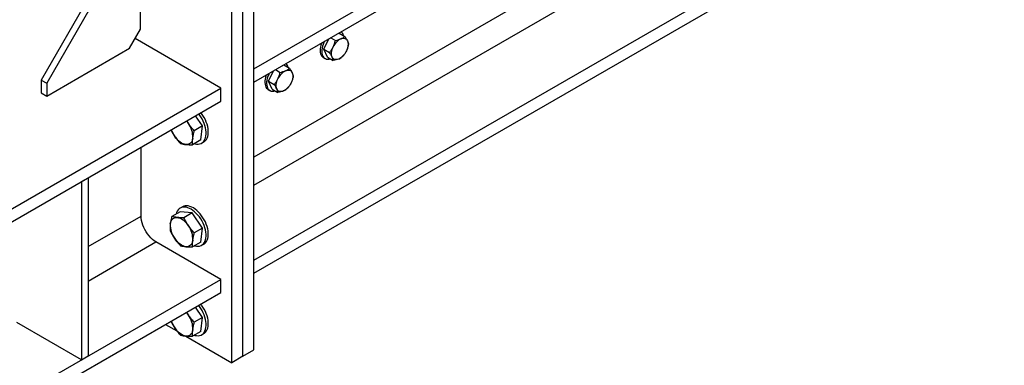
# Model space of a CAD drawing. Header units: millimetres. Extents: x 0 to 841, y 0 to 594.
# Tile 80 of 111: x 723.58 to 746.49, y 327.57 to 335.6. Entities that reach past the tile are written whole.
import ezdxf

# ---------------------------------------------------------------- set-up
doc = ezdxf.new("R2010")
doc.units = ezdxf.units.MM
doc.layers.add('TRAIT-FORT', color=4, linetype='Continuous', lineweight=25)

msp = doc.modelspace()

# ---------------------------------------------------------------- linework, layer by layer
at = {"layer": 'TRAIT-FORT', "color": 4, "linetype": 'Continuous', "lineweight": 25}
for p, q in [((729.03, 334.456), (769.914, 358.057)), ((729.03, 334.151), (769.914, 357.753)), ((729.03, 331.75), (768.406, 354.481)), ((729.03, 330.009), (769.914, 353.611)), ((729.03, 329.705), (769.914, 353.306)), ((726.009, 337.536), (724.08, 334.196)), ((726.137, 337.462), (724.209, 334.122)), ((726.394, 335.383), (726.394, 337.61)), ((729.03, 327.923), (729.03, 336.831)), ((728.516, 327.626), (728.516, 336.534)), ((728.773, 327.775), (728.773, 336.683)), ((734.941, 335.815), (729.03, 332.403)), ((726.137, 334.938), (726.394, 335.383)), ((728.259, 334.01), (726.266, 335.161)), ((730.656, 334.914), (730.772, 335.157)), ((730.816, 335.182), (730.924, 335.12)), ((730.981, 335.277), (731.012, 335.291)), ((731.012, 335.291), (731.145, 335.214)), ((724.209, 333.825), (726.137, 334.938)), ((730.656, 334.914), (730.789, 334.837)), ((730.741, 334.726), (730.656, 334.914)), ((730.646, 334.722), (730.684, 334.699)), ((730.741, 334.726), (730.874, 334.649)), ((729.53, 334.44), (729.639, 334.377)), ((729.695, 334.535), (729.726, 334.548)), ((729.726, 334.548), (729.86, 334.472)), ((729.37, 334.172), (729.487, 334.415)), ((689.946, 311.893), (728.259, 334.01)), ((724.08, 334.196), (724.209, 334.122)), ((724.08, 334.196), (724.08, 333.899)), ((724.209, 334.122), (724.209, 333.825)), ((728.259, 333.706), (728.259, 334.01)), ((729.36, 333.979), (729.399, 333.957)), ((729.37, 334.172), (729.503, 334.095)), ((729.456, 333.984), (729.37, 334.172)), ((729.456, 333.984), (729.589, 333.907)), ((724.08, 333.899), (724.209, 333.825)), ((689.946, 311.589), (728.259, 333.706)), ((727.835, 333.13), (727.673, 333.368)), ((727.506, 333.187), (727.467, 333.249)), ((727.835, 333.13), (727.642, 333.019)), ((727.796, 332.805), (727.835, 333.13)), ((726.404, 331.035), (726.404, 332.635)), ((727.796, 332.805), (727.602, 332.693)), ((727.814, 332.731), (727.866, 332.761)), ((725.019, 331.836), (725.173, 331.925)), ((725.173, 331.925), (725.173, 327.783)), ((725.019, 331.836), (725.019, 327.694)), ((727.366, 331.251), (727.315, 331.222)), ((725.173, 330.325), (726.404, 331.035)), ((727.313, 331.136), (727.119, 331.024)), ((727.594, 331.108), (727.313, 331.136)), ((727.594, 331.108), (727.4, 330.997)), ((727.835, 330.755), (727.594, 331.108)), ((727.835, 330.755), (727.642, 330.643)), ((727.796, 330.429), (727.835, 330.755)), ((725.173, 329.523), (726.751, 330.434)), ((728.259, 329.564), (726.751, 330.434)), ((727.796, 330.429), (727.602, 330.318)), ((727.814, 330.356), (727.866, 330.385)), ((689.946, 307.447), (728.259, 329.564)), ((728.259, 329.259), (728.259, 329.564)), ((689.946, 307.142), (728.259, 329.259)), ((727.506, 328.733), (727.464, 328.801)), ((727.835, 328.677), (727.669, 328.919)), ((725.019, 327.694), (723.511, 328.564)), ((726.973, 328.517), (727.239, 328.364)), ((727.835, 328.677), (727.642, 328.565)), ((727.796, 328.351), (727.835, 328.677)), ((727.796, 328.351), (727.602, 328.239)), ((727.814, 328.277), (727.866, 328.307)), ((727.445, 328.245), (728.516, 327.626)), ((728.773, 327.775), (729.03, 327.923)), ((725.019, 327.694), (725.173, 327.783)), ((728.773, 327.775), (728.516, 327.626))]:
    msp.add_line(p, q, dxfattribs=at)
at = {"layer": 'TRAIT-FORT', "color": 4, "linetype": 'Continuous', "lineweight": 25, "flags": 128}
for points in [[(731.052, 335.157), (731.077, 335.165), (731.101, 335.17), (731.123, 335.17), (731.144, 335.166), (731.163, 335.158), (731.18, 335.145), (731.194, 335.129), (731.205, 335.11)], [(730.607, 335.062), (730.603, 335.05), (730.588, 335.006), (730.578, 334.962), (730.572, 334.92), (730.571, 334.879), (730.574, 334.842), (730.582, 334.808), (730.594, 334.778), (730.611, 334.752), (730.631, 334.732), (730.646, 334.722)], [(730.674, 335.1), (730.66, 335.072), (730.641, 335.028), (730.627, 334.984), (730.616, 334.94), (730.611, 334.898), (730.609, 334.857), (730.613, 334.82), (730.62, 334.786), (730.633, 334.755), (730.649, 334.73), (730.669, 334.71), (730.693, 334.695), (730.72, 334.686), (730.749, 334.682), (730.781, 334.685), (730.803, 334.69)], [(730.849, 334.733), (730.841, 334.756), (730.836, 334.782), (730.834, 334.81), (730.836, 334.84), (730.841, 334.871), (730.849, 334.903), (730.86, 334.936), (730.874, 334.968)], [(731.205, 335.11), (731.213, 335.087), (731.218, 335.061), (731.22, 335.033), (731.218, 335.003), (731.213, 334.972), (731.205, 334.939), (731.194, 334.907), (731.18, 334.875)], [(731.002, 334.686), (730.977, 334.678), (730.954, 334.673), (730.931, 334.673), (730.91, 334.677), (730.891, 334.685), (730.874, 334.697), (730.86, 334.714), (730.849, 334.733)], [(729.322, 334.319), (729.317, 334.308), (729.303, 334.264), (729.292, 334.22), (729.286, 334.178), (729.285, 334.137), (729.289, 334.1), (729.296, 334.065), (729.309, 334.035), (729.325, 334.01), (729.345, 333.99), (729.36, 333.979)], [(729.388, 334.358), (729.374, 334.33), (729.356, 334.286), (729.341, 334.242), (729.331, 334.198), (729.325, 334.155), (729.324, 334.115), (729.327, 334.077), (729.335, 334.043), (729.347, 334.013), (729.363, 333.988), (729.384, 333.968), (729.407, 333.953), (729.434, 333.943), (729.464, 333.94), (729.495, 333.943), (729.518, 333.948)], [(729.563, 333.991), (729.555, 334.014), (729.55, 334.04), (729.549, 334.068), (729.55, 334.098), (729.555, 334.129), (729.563, 334.161), (729.574, 334.194), (729.588, 334.226)], [(729.766, 334.414), (729.791, 334.423), (729.815, 334.428), (729.838, 334.428), (729.859, 334.424), (729.878, 334.416), (729.894, 334.403), (729.908, 334.387), (729.92, 334.368)], [(729.92, 334.368), (729.928, 334.345), (729.933, 334.319), (729.934, 334.291), (729.933, 334.261), (729.928, 334.229), (729.92, 334.197), (729.909, 334.165), (729.895, 334.132)], [(729.717, 333.944), (729.692, 333.935), (729.668, 333.931), (729.645, 333.931), (729.624, 333.935), (729.605, 333.943), (729.589, 333.955), (729.575, 333.971), (729.563, 333.991)], [(727.647, 332.719), (727.658, 332.716), (727.696, 332.709), (727.733, 332.708), (727.767, 332.712), (727.799, 332.723), (727.827, 332.739), (727.853, 332.761), (727.874, 332.788), (727.891, 332.82), (727.905, 332.856), (727.913, 332.897), (727.918, 332.941), (727.917, 332.988), (727.912, 333.037), (727.903, 333.088), (727.889, 333.139), (727.871, 333.191), (727.849, 333.243), (727.823, 333.294), (727.793, 333.343), (727.761, 333.39), (727.746, 333.41)], [(727.866, 332.761), (727.879, 332.769), (727.904, 332.791), (727.925, 332.818), (727.943, 332.85), (727.956, 332.886), (727.965, 332.927), (727.969, 332.971), (727.969, 333.017), (727.964, 333.066), (727.954, 333.117), (727.94, 333.169), (727.922, 333.221), (727.9, 333.273), (727.874, 333.324), (727.845, 333.373), (727.813, 333.419), (727.797, 333.44)], [(727.461, 333.245), (727.478, 333.225), (727.506, 333.187)], [(727.447, 332.698), (727.414, 332.704), (727.38, 332.716), (727.346, 332.733), (727.312, 332.756), (727.278, 332.783), (727.245, 332.815), (727.214, 332.85), (727.186, 332.889)], [(727.607, 332.847), (727.601, 332.812), (727.59, 332.781), (727.574, 332.754), (727.555, 332.732), (727.532, 332.715), (727.506, 332.704), (727.478, 332.698), (727.447, 332.698)], [(727.531, 331.214), (727.491, 331.23), (727.452, 331.241), (727.414, 331.245), (727.379, 331.243), (727.346, 331.236), (727.315, 331.222), (727.289, 331.203), (727.265, 331.179), (727.246, 331.149), (727.23, 331.115), (727.221, 331.083)], [(727.582, 331.244), (727.542, 331.26), (727.503, 331.27), (727.466, 331.275), (727.43, 331.273), (727.397, 331.265), (727.367, 331.252), (727.366, 331.251)], [(727.866, 330.385), (727.879, 330.393), (727.904, 330.415), (727.925, 330.442), (727.943, 330.474), (727.956, 330.511), (727.965, 330.551), (727.969, 330.595), (727.969, 330.642), (727.964, 330.691), (727.954, 330.742), (727.94, 330.794), (727.922, 330.846), (727.9, 330.898), (727.874, 330.948), (727.845, 330.997), (727.813, 331.044), (727.778, 331.088), (727.741, 331.128), (727.702, 331.164), (727.663, 331.196), (727.623, 331.223), (727.582, 331.244)], [(726.751, 330.434), (726.71, 330.461), (726.668, 330.494), (726.628, 330.531), (726.59, 330.573), (726.554, 330.619), (726.521, 330.668), (726.491, 330.719), (726.466, 330.772), (726.444, 330.826), (726.427, 330.88), (726.414, 330.933), (726.407, 330.986), (726.404, 331.035)], [(727.085, 330.853), (727.091, 330.888), (727.102, 330.919), (727.118, 330.946), (727.137, 330.968), (727.16, 330.985), (727.185, 330.996), (727.214, 331.002), (727.245, 331.002)], [(727.245, 331.002), (727.278, 330.996), (727.311, 330.984), (727.346, 330.967), (727.38, 330.944), (727.414, 330.917), (727.447, 330.885), (727.478, 330.85), (727.506, 330.811)], [(727.647, 330.344), (727.658, 330.341), (727.696, 330.334), (727.733, 330.332), (727.767, 330.337), (727.799, 330.347), (727.827, 330.364), (727.853, 330.386), (727.874, 330.413), (727.891, 330.445), (727.905, 330.481), (727.913, 330.521), (727.918, 330.565), (727.917, 330.612), (727.912, 330.661), (727.903, 330.712), (727.889, 330.764), (727.871, 330.816), (727.849, 330.868), (727.823, 330.919), (727.793, 330.968), (727.761, 331.014), (727.726, 331.058), (727.689, 331.098), (727.651, 331.135), (727.611, 331.166), (727.571, 331.193), (727.531, 331.214)], [(727.447, 330.323), (727.414, 330.329), (727.38, 330.341), (727.346, 330.358), (727.312, 330.381), (727.278, 330.408), (727.245, 330.439), (727.214, 330.475), (727.186, 330.513)], [(727.607, 330.472), (727.601, 330.437), (727.59, 330.405), (727.574, 330.379), (727.555, 330.357), (727.532, 330.34), (727.506, 330.328), (727.478, 330.323), (727.447, 330.323)], [(727.647, 328.265), (727.658, 328.262), (727.696, 328.255), (727.733, 328.254), (727.767, 328.259), (727.799, 328.269), (727.827, 328.285), (727.853, 328.307), (727.874, 328.334), (727.891, 328.366), (727.905, 328.403), (727.913, 328.443), (727.918, 328.487), (727.917, 328.534), (727.912, 328.583), (727.903, 328.634), (727.889, 328.686), (727.871, 328.738), (727.849, 328.789), (727.823, 328.84), (727.793, 328.889), (727.761, 328.936), (727.742, 328.961)], [(727.866, 328.307), (727.879, 328.315), (727.904, 328.337), (727.925, 328.364), (727.943, 328.396), (727.956, 328.432), (727.965, 328.473), (727.969, 328.517), (727.969, 328.564), (727.964, 328.613), (727.954, 328.663), (727.94, 328.715), (727.922, 328.767), (727.9, 328.819), (727.874, 328.87), (727.845, 328.919), (727.813, 328.966), (727.793, 328.991)], [(727.457, 328.796), (727.478, 328.772), (727.506, 328.733)], [(727.447, 328.245), (727.414, 328.251), (727.38, 328.262), (727.346, 328.28), (727.312, 328.302), (727.278, 328.329), (727.245, 328.361), (727.214, 328.396), (727.186, 328.435)], [(727.607, 328.394), (727.601, 328.358), (727.59, 328.327), (727.574, 328.3), (727.555, 328.278), (727.532, 328.261), (727.506, 328.25), (727.478, 328.244), (727.447, 328.245)]]:
    msp.add_lwpolyline(points, dxfattribs=at)
at = {"layer": 'TRAIT-FORT', "color": 4, "linetype": 'Continuous', "lineweight": 25}
for centre, radius, start, end in [((731.227, 334.813), 0.385, 116.9445, 156.2355), ((730.963, 335.2), 0.155, 11.6131, 52.2002), ((730.828, 335.03), 0.386, 296.9453, 336.2348), ((729.678, 334.457), 0.155, 11.6131, 52.2002), ((729.941, 334.071), 0.385, 116.9364, 156.2579), ((729.542, 334.287), 0.385, 296.9251, 336.2692), ((727.082, 332.876), 0.526, 356.8855, 36.2125), ((727.709, 333.248), 0.635, 198.8912, 214.4096), ((727.61, 330.824), 0.526, 176.9039, 216.2444), ((727.082, 330.501), 0.526, 356.8859, 36.212), ((727.082, 328.422), 0.526, 356.8855, 36.2125), ((727.703, 328.79), 0.627, 198.1732, 214.4743)]:
    msp.add_arc(centre, radius, start, end, dxfattribs=at)
for points, knots in [([(730.924, 335.12), (730.947, 335.124), (730.993, 335.134), (731.032, 335.149), (731.052, 335.157)], [0, 0, 0, 0, 0.494694, 1, 1, 1, 1]), ([(731.052, 335.157), (731.07, 335.165), (731.105, 335.182), (731.132, 335.203), (731.145, 335.214)], [0, 0, 0, 0, 0.49426, 1, 1, 1, 1]), ([(731.145, 335.214), (731.157, 335.196), (731.181, 335.159), (731.197, 335.126), (731.205, 335.11)], [0, 0, 0, 0, 0.495379, 1, 1, 1, 1]), ([(730.789, 334.837), (730.805, 334.857), (730.837, 334.898), (730.861, 334.945), (730.874, 334.968)], [0, 0, 0, 0, 0.495219, 1, 1, 1, 1]), ([(730.874, 334.968), (730.884, 334.993), (730.905, 335.041), (730.918, 335.093), (730.924, 335.12)], [0, 0, 0, 0, 0.49469, 1, 1, 1, 1]), ([(731.231, 335.026), (731.224, 335), (731.212, 334.948), (731.191, 334.899), (731.18, 334.875)], [0, 0, 0, 0, 0.4955, 1, 1, 1, 1]), ([(731.205, 335.11), (731.211, 335.095), (731.224, 335.064), (731.228, 335.038), (731.231, 335.026)], [0, 0, 0, 0, 0.494852, 1, 1, 1, 1]), ([(730.849, 334.733), (730.841, 334.749), (730.825, 334.782), (730.801, 334.819), (730.789, 334.837)], [0, 0, 0, 0, 0.494691, 1, 1, 1, 1]), ([(730.874, 334.649), (730.872, 334.662), (730.868, 334.687), (730.855, 334.718), (730.849, 334.733)], [0, 0, 0, 0, 0.495215, 1, 1, 1, 1]), ([(731.002, 334.686), (730.983, 334.679), (730.943, 334.664), (730.898, 334.654), (730.874, 334.649)], [0, 0, 0, 0, 0.494693, 1, 1, 1, 1]), ([(731.095, 334.743), (731.082, 334.733), (731.056, 334.712), (731.02, 334.695), (731.002, 334.686)], [0, 0, 0, 0, 0.495539, 1, 1, 1, 1]), ([(731.18, 334.875), (731.168, 334.851), (731.143, 334.805), (731.111, 334.764), (731.095, 334.743)], [0, 0, 0, 0, 0.49469, 1, 1, 1, 1]), ([(729.766, 334.414), (729.784, 334.423), (729.819, 334.44), (729.846, 334.461), (729.86, 334.472)], [0, 0, 0, 0, 0.494693, 1, 1, 1, 1]), ([(729.86, 334.472), (729.871, 334.453), (729.895, 334.417), (729.911, 334.384), (729.92, 334.368)], [0, 0, 0, 0, 0.49505, 1, 1, 1, 1]), ([(729.503, 334.095), (729.519, 334.115), (729.551, 334.156), (729.576, 334.203), (729.588, 334.226)], [0, 0, 0, 0, 0.495219, 1, 1, 1, 1]), ([(729.588, 334.226), (729.599, 334.25), (729.62, 334.299), (729.632, 334.351), (729.639, 334.377)], [0, 0, 0, 0, 0.49469, 1, 1, 1, 1]), ([(729.639, 334.377), (729.661, 334.382), (729.707, 334.392), (729.747, 334.407), (729.766, 334.414)], [0, 0, 0, 0, 0.495118, 1, 1, 1, 1]), ([(729.945, 334.283), (729.939, 334.258), (729.926, 334.206), (729.905, 334.157), (729.895, 334.132)], [0, 0, 0, 0, 0.4952398, 1, 1, 1, 1]), ([(729.92, 334.368), (729.926, 334.352), (729.938, 334.321), (729.943, 334.296), (729.945, 334.283)], [0, 0, 0, 0, 0.494523, 1, 1, 1, 1]), ([(729.563, 333.991), (729.555, 334.007), (729.539, 334.04), (729.515, 334.077), (729.503, 334.095)], [0, 0, 0, 0, 0.494691, 1, 1, 1, 1]), ([(729.589, 333.907), (729.587, 333.919), (729.582, 333.945), (729.57, 333.975), (729.563, 333.991)], [0, 0, 0, 0, 0.495215, 1, 1, 1, 1]), ([(729.81, 334.001), (729.796, 333.991), (729.77, 333.97), (729.734, 333.953), (729.717, 333.944)], [0, 0, 0, 0, 0.495115, 1, 1, 1, 1]), ([(729.895, 334.132), (729.882, 334.109), (729.857, 334.062), (729.826, 334.022), (729.81, 334.001)], [0, 0, 0, 0, 0.49469, 1, 1, 1, 1]), ([(729.717, 333.944), (729.697, 333.937), (729.658, 333.922), (729.612, 333.912), (729.589, 333.907)], [0, 0, 0, 0, 0.494693, 1, 1, 1, 1]), ([(727.642, 333.019), (727.618, 333.045), (727.569, 333.099), (727.527, 333.157), (727.506, 333.187)], [0, 0, 0, 0, 0.498109, 1, 1, 1, 1]), ([(727.099, 333.037), (727.109, 333.018), (727.134, 332.967), (727.166, 332.919), (727.186, 332.889)], [0, 0, 0, 0, 0.372833, 1, 1, 1, 1]), ([(727.186, 332.889), (727.207, 332.86), (727.249, 332.801), (727.297, 332.748), (727.321, 332.721)], [0, 0, 0, 0, 0.498307, 1, 1, 1, 1]), ([(727.602, 332.693), (727.601, 332.718), (727.599, 332.767), (727.605, 332.82), (727.607, 332.847)], [0, 0, 0, 0, 0.498068, 1, 1, 1, 1]), ([(727.607, 332.847), (727.611, 332.875), (727.62, 332.93), (727.634, 332.989), (727.642, 333.019)], [0, 0, 0, 0, 0.4978712, 1, 1, 1, 1]), ([(727.321, 332.721), (727.34, 332.716), (727.378, 332.707), (727.424, 332.701), (727.447, 332.698)], [0, 0, 0, 0, 0.498605, 1, 1, 1, 1]), ([(727.447, 332.698), (727.471, 332.697), (727.52, 332.693), (727.575, 332.693), (727.602, 332.693)], [0, 0, 0, 0, 0.497795, 1, 1, 1, 1]), ([(727.119, 331.024), (727.112, 330.995), (727.097, 330.936), (727.089, 330.881), (727.085, 330.853)], [0, 0, 0, 0, 0.498059, 1, 1, 1, 1]), ([(727.245, 331.002), (727.222, 331.005), (727.177, 331.01), (727.138, 331.02), (727.119, 331.024)], [0, 0, 0, 0, 0.498393, 1, 1, 1, 1]), ([(727.4, 330.997), (727.373, 330.996), (727.318, 330.996), (727.269, 331), (727.245, 331.002)], [0, 0, 0, 0, 0.498013, 1, 1, 1, 1]), ([(727.085, 330.853), (727.082, 330.826), (727.077, 330.772), (727.079, 330.723), (727.08, 330.699)], [0, 0, 0, 0, 0.497715, 1, 1, 1, 1]), ([(727.506, 330.811), (727.487, 330.841), (727.448, 330.901), (727.416, 330.965), (727.4, 330.997)], [0, 0, 0, 0, 0.497794, 1, 1, 1, 1]), ([(727.642, 330.643), (727.618, 330.67), (727.569, 330.724), (727.527, 330.782), (727.506, 330.811)], [0, 0, 0, 0, 0.498103, 1, 1, 1, 1]), ([(727.08, 330.699), (727.095, 330.667), (727.127, 330.604), (727.166, 330.544), (727.186, 330.513)], [0, 0, 0, 0, 0.497597, 1, 1, 1, 1]), ([(727.607, 330.472), (727.611, 330.5), (727.62, 330.555), (727.634, 330.614), (727.642, 330.643)], [0, 0, 0, 0, 0.497881, 1, 1, 1, 1]), ([(727.186, 330.513), (727.207, 330.484), (727.249, 330.426), (727.297, 330.372), (727.321, 330.345)], [0, 0, 0, 0, 0.4982953, 1, 1, 1, 1]), ([(727.321, 330.345), (727.34, 330.341), (727.378, 330.331), (727.424, 330.326), (727.447, 330.323)], [0, 0, 0, 0, 0.498601, 1, 1, 1, 1]), ([(727.447, 330.323), (727.471, 330.321), (727.52, 330.317), (727.575, 330.318), (727.602, 330.318)], [0, 0, 0, 0, 0.4977992, 1, 1, 1, 1]), ([(727.602, 330.318), (727.601, 330.342), (727.599, 330.391), (727.605, 330.445), (727.607, 330.472)], [0, 0, 0, 0, 0.498059, 1, 1, 1, 1]), ([(727.642, 328.565), (727.618, 328.592), (727.569, 328.645), (727.527, 328.704), (727.506, 328.733)], [0, 0, 0, 0, 0.498115, 1, 1, 1, 1]), ([(727.096, 328.588), (727.107, 328.568), (727.133, 328.515), (727.166, 328.465), (727.186, 328.435)], [0, 0, 0, 0, 0.395275, 1, 1, 1, 1]), ([(727.607, 328.394), (727.611, 328.421), (727.62, 328.477), (727.634, 328.535), (727.642, 328.565)], [0, 0, 0, 0, 0.497881, 1, 1, 1, 1]), ([(727.186, 328.435), (727.207, 328.406), (727.249, 328.348), (727.297, 328.294), (727.321, 328.267)], [0, 0, 0, 0, 0.498307, 1, 1, 1, 1]), ([(727.321, 328.267), (727.34, 328.262), (727.378, 328.253), (727.424, 328.247), (727.447, 328.245)], [0, 0, 0, 0, 0.498597, 1, 1, 1, 1]), ([(727.602, 328.239), (727.601, 328.264), (727.599, 328.313), (727.605, 328.367), (727.607, 328.394)], [0, 0, 0, 0, 0.498049, 1, 1, 1, 1]), ([(727.447, 328.245), (727.471, 328.243), (727.52, 328.239), (727.575, 328.239), (727.602, 328.239)], [0, 0, 0, 0, 0.497795, 1, 1, 1, 1])]:
    msp.add_open_spline(points, degree=3, knots=knots, dxfattribs=at)

doc.saveas('drawing.dxf')
